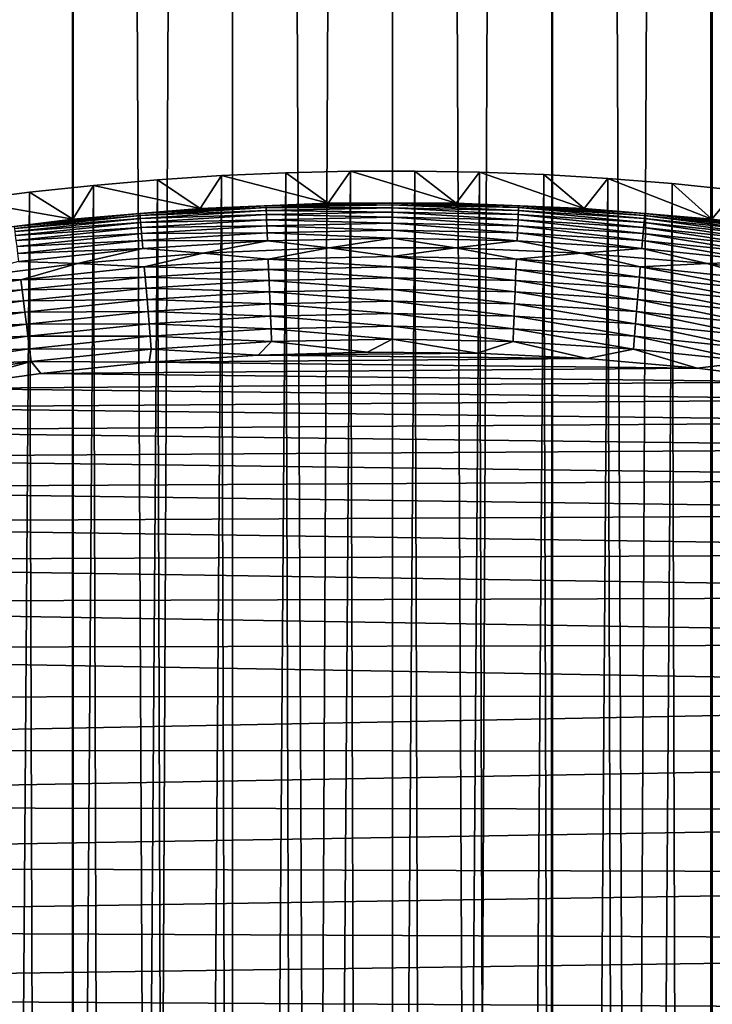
# Model space of a CAD drawing. Header units: millimetres. Extents: x -400 to 400, y -400 to 400.
# Tile 122 of 141: x -9 to 7, y 53 to 76. Entities that reach past the tile are written whole.
import ezdxf

# ---------------------------------------------------------------- set-up
doc = ezdxf.new("R2010")
doc.units = ezdxf.units.MM
doc.header["$LTSCALE"] = 33.374815
for name, color, linetype in [('1', 7, 'CONTINUOUS'), ('10', 7, 'CONTINUOUS'), ('11', 7, 'CONTINUOUS'), ('12', 7, 'CONTINUOUS'), ('2', 7, 'CONTINUOUS'), ('7', 7, 'CONTINUOUS'), ('9', 7, 'CONTINUOUS')]:
    doc.layers.add(name, color=color, linetype=linetype)

msp = doc.modelspace()

# ---------------------------------------------------------------- linework, layer by layer
at = {"layer": '1', "color": 7, "linetype": 'CONTINUOUS'}
for points in [[(-11.204, 399.843, -0.963), (-7.492, -399.93, -0.928), (-7.467, 399.93, -0.928), (-11.204, 399.843, -0.963)], [(-7.492, -399.93, -0.928), (-3.754, -399.982, -0.907), (-7.467, 399.93, -0.928), (-7.492, -399.93, -0.928)], [(-7.467, 399.93, -0.928), (-3.754, -399.982, -0.907), (-3.729, 399.983, -0.907), (-7.467, 399.93, -0.928)], [(-3.754, -399.982, -0.907), (-0.013, -400, -0.9), (-3.729, 399.983, -0.907), (-3.754, -399.982, -0.907)], [(-0.013, -400, -0.9), (0.013, 400, -0.9), (-3.729, 399.983, -0.907), (-0.013, -400, -0.9)], [(3.728, -399.983, -0.907), (0.013, 400, -0.9), (-0.013, -400, -0.9), (3.728, -399.983, -0.907)], [(3.754, 399.982, -0.907), (0.013, 400, -0.9), (3.728, -399.983, -0.907), (3.754, 399.982, -0.907)], [(7.467, -399.93, -0.928), (3.754, 399.982, -0.907), (3.728, -399.983, -0.907), (7.467, -399.93, -0.928)], [(7.493, 399.93, -0.928), (3.754, 399.982, -0.907), (7.467, -399.93, -0.928), (7.493, 399.93, -0.928)], [(11.204, -399.843, -0.963), (7.493, 399.93, -0.928), (7.467, -399.93, -0.928), (11.204, -399.843, -0.963)], [(-11.23, -399.843, -0.963), (-7.492, -399.93, -0.928), (-11.204, 399.843, -0.963), (-11.23, -399.843, -0.963)]]:
    msp.add_3dface(points, dxfattribs=at)
at = {"layer": '10', "color": 7, "linetype": 'CONTINUOUS'}
for points in [[(-3.137, 67.928, 48.5), (-5.686, 67.762, 48.5), (4.558, 67.847, 48.5), (-3.137, 67.928, 48.5)], [(-0.578, 67.998, 48.5), (-3.137, 67.928, 48.5), (1.988, 67.971, 48.5), (-0.578, 67.998, 48.5)], [(1.988, 67.971, 48.5), (-3.137, 67.928, 48.5), (4.558, 67.847, 48.5), (1.988, 67.971, 48.5)], [(-5.686, 67.762, 48.5), (-8.222, 67.501, 48.5), (7.127, 67.626, 48.5), (-5.686, 67.762, 48.5)], [(4.558, 67.847, 48.5), (-5.686, 67.762, 48.5), (7.127, 67.626, 48.5), (4.558, 67.847, 48.5)], [(-8.222, 67.501, 48.5), (-10.741, 67.147, 48.5), (9.694, 67.306, 48.5), (-8.222, 67.501, 48.5)], [(7.127, 67.626, 48.5), (-8.222, 67.501, 48.5), (9.694, 67.306, 48.5), (7.127, 67.626, 48.5)], [(9.694, 67.306, 48.5), (-10.741, 67.147, 48.5), (12.253, 66.887, 48.5), (9.694, 67.306, 48.5)], [(-10.741, 67.147, 48.5), (-13.24, 66.699, 48.5), (12.253, 66.887, 48.5), (-10.741, 67.147, 48.5)], [(12.253, 66.887, 48.5), (-13.24, 66.699, 48.5), (14.802, 66.37, 48.5), (12.253, 66.887, 48.5)], [(-13.24, 66.699, 48.5), (-15.717, 66.159, 48.5), (14.802, 66.37, 48.5), (-13.24, 66.699, 48.5)], [(14.802, 66.37, 48.5), (-15.717, 66.159, 48.5), (17.337, 65.753, 48.5), (14.802, 66.37, 48.5)], [(-15.717, 66.159, 48.5), (-18.167, 65.529, 48.5), (17.337, 65.753, 48.5), (-15.717, 66.159, 48.5)], [(17.337, 65.753, 48.5), (-18.167, 65.529, 48.5), (19.854, 65.037, 48.5), (17.337, 65.753, 48.5)], [(-18.167, 65.529, 48.5), (-20.589, 64.808, 48.5), (19.854, 65.037, 48.5), (-18.167, 65.529, 48.5)], [(19.854, 65.037, 48.5), (-20.589, 64.808, 48.5), (22.35, 64.222, 48.5), (19.854, 65.037, 48.5)], [(-20.589, 64.808, 48.5), (-22.979, 64, 48.5), (22.35, 64.222, 48.5), (-20.589, 64.808, 48.5)], [(22.35, 64.222, 48.5), (-22.979, 64, 48.5), (24.821, 63.308, 48.5), (22.35, 64.222, 48.5)], [(-22.979, 64, 48.5), (-25.335, 63.105, 48.5), (24.821, 63.308, 48.5), (-22.979, 64, 48.5)], [(-25.335, 63.105, 48.5), (-27.653, 62.124, 48.5), (27.263, 62.296, 48.5), (-25.335, 63.105, 48.5)], [(24.821, 63.308, 48.5), (-25.335, 63.105, 48.5), (27.263, 62.296, 48.5), (24.821, 63.308, 48.5)], [(27.263, 62.296, 48.5), (-27.653, 62.124, 48.5), (29.673, 61.185, 48.5), (27.263, 62.296, 48.5)], [(-27.653, 62.124, 48.5), (-29.93, 61.059, 48.5), (29.673, 61.185, 48.5), (-27.653, 62.124, 48.5)], [(-29.93, 61.059, 48.5), (-32.165, 59.912, 48.5), (32.045, 59.976, 48.5), (-29.93, 61.059, 48.5)], [(29.673, 61.185, 48.5), (-29.93, 61.059, 48.5), (32.045, 59.976, 48.5), (29.673, 61.185, 48.5)], [(-32.165, 59.912, 48.5), (-34.354, 58.684, 48.5), (32.045, 59.976, 48.5), (-32.165, 59.912, 48.5)], [(32.045, 59.976, 48.5), (-34.354, 58.684, 48.5), (34.378, 58.67, 48.5), (32.045, 59.976, 48.5)], [(-34.354, 58.684, 48.5), (-36.495, 57.377, 48.5), (34.378, 58.67, 48.5), (-34.354, 58.684, 48.5)], [(34.378, 58.67, 48.5), (-36.495, 57.377, 48.5), (36.665, 57.269, 48.5), (34.378, 58.67, 48.5)], [(-36.495, 57.377, 48.5), (-38.585, 55.993, 48.5), (36.665, 57.269, 48.5), (-36.495, 57.377, 48.5)], [(36.665, 57.269, 48.5), (-38.585, 55.993, 48.5), (38.905, 55.771, 48.5), (36.665, 57.269, 48.5)], [(-38.585, 55.993, 48.5), (-40.622, 54.534, 48.5), (38.905, 55.771, 48.5), (-38.585, 55.993, 48.5)], [(38.905, 55.771, 48.5), (-40.622, 54.534, 48.5), (41.092, 54.18, 48.5), (38.905, 55.771, 48.5)], [(-40.622, 54.534, 48.5), (-42.603, 53, 48.5), (41.092, 54.18, 48.5), (-40.622, 54.534, 48.5)], [(41.092, 54.18, 48.5), (-42.603, 53, 48.5), (43.223, 52.496, 48.5), (41.092, 54.18, 48.5)], [(-42.603, 53, 48.5), (-44.526, 51.396, 48.5), (43.223, 52.496, 48.5), (-42.603, 53, 48.5)]]:
    msp.add_3dface(points, dxfattribs=at)
at = {"layer": '11', "color": 7, "linetype": 'CONTINUOUS'}
for points in [[(-7.364, 70.068, 47.496), (-5.8, 69.991, 47.697), (-4.424, 70.314, 47.496), (-7.364, 70.068, 47.496)], [(-5.8, 69.991, 47.697), (-2.902, 70.171, 47.697), (-4.424, 70.314, 47.496), (-5.8, 69.991, 47.697)], [(-4.424, 70.314, 47.496), (-2.902, 70.171, 47.697), (-1.475, 70.438, 47.496), (-4.424, 70.314, 47.496)], [(-2.902, 70.171, 47.697), (0, 70.231, 47.697), (-1.475, 70.438, 47.496), (-2.902, 70.171, 47.697)], [(-2.902, 70.171, 47.697), (0, 69.99, 47.879), (0, 70.231, 47.697), (-2.902, 70.171, 47.697)], [(-1.475, 70.438, 47.496), (0, 70.231, 47.697), (1.475, 70.438, 47.496), (-1.475, 70.438, 47.496)], [(0, 70.231, 47.697), (2.902, 70.171, 47.697), (1.475, 70.438, 47.496), (0, 70.231, 47.697)], [(0, 69.99, 47.879), (2.892, 69.93, 47.879), (0, 70.231, 47.697), (0, 69.99, 47.879)], [(0, 70.231, 47.697), (2.892, 69.93, 47.879), (2.902, 70.171, 47.697), (0, 70.231, 47.697)], [(1.475, 70.438, 47.496), (2.902, 70.171, 47.697), (4.424, 70.314, 47.496), (1.475, 70.438, 47.496)], [(2.902, 70.171, 47.697), (5.8, 69.991, 47.697), (4.424, 70.314, 47.496), (2.902, 70.171, 47.697)], [(4.424, 70.314, 47.496), (5.8, 69.991, 47.697), (7.364, 70.068, 47.496), (4.424, 70.314, 47.496)], [(-10.292, 69.698, 47.496), (-8.687, 69.691, 47.697), (-7.364, 70.068, 47.496), (-10.292, 69.698, 47.496)], [(-8.687, 69.691, 47.697), (-5.8, 69.991, 47.697), (-7.364, 70.068, 47.496), (-8.687, 69.691, 47.697)], [(-8.687, 69.691, 47.697), (-5.78, 69.751, 47.879), (-5.8, 69.991, 47.697), (-8.687, 69.691, 47.697)], [(-5.8, 69.991, 47.697), (-2.892, 69.93, 47.879), (-2.902, 70.171, 47.697), (-5.8, 69.991, 47.697)], [(-5.78, 69.751, 47.879), (-2.892, 69.93, 47.879), (-5.8, 69.991, 47.697), (-5.78, 69.751, 47.879)], [(-2.892, 69.93, 47.879), (0, 69.99, 47.879), (-2.902, 70.171, 47.697), (-2.892, 69.93, 47.879)], [(-2.892, 69.93, 47.879), (0, 69.734, 48.04), (0, 69.99, 47.879), (-2.892, 69.93, 47.879)], [(0, 69.734, 48.04), (2.882, 69.674, 48.04), (0, 69.99, 47.879), (0, 69.734, 48.04)], [(0, 69.99, 47.879), (2.882, 69.674, 48.04), (2.892, 69.93, 47.879), (0, 69.99, 47.879)], [(2.892, 69.93, 47.879), (5.78, 69.751, 47.879), (2.902, 70.171, 47.697), (2.892, 69.93, 47.879)], [(2.902, 70.171, 47.697), (5.78, 69.751, 47.879), (5.8, 69.991, 47.697), (2.902, 70.171, 47.697)], [(5.78, 69.751, 47.879), (8.657, 69.452, 47.879), (5.8, 69.991, 47.697), (5.78, 69.751, 47.879)], [(5.8, 69.991, 47.697), (8.687, 69.691, 47.697), (7.364, 70.068, 47.496), (5.8, 69.991, 47.697)], [(5.8, 69.991, 47.697), (8.657, 69.452, 47.879), (8.687, 69.691, 47.697), (5.8, 69.991, 47.697)], [(7.364, 70.068, 47.496), (8.687, 69.691, 47.697), (10.292, 69.698, 47.496), (7.364, 70.068, 47.496)], [(-5.78, 69.751, 47.879), (-2.882, 69.674, 48.04), (-2.892, 69.93, 47.879), (-5.78, 69.751, 47.879)], [(-2.882, 69.674, 48.04), (0, 69.734, 48.04), (-2.892, 69.93, 47.879), (-2.882, 69.674, 48.04)], [(2.882, 69.674, 48.04), (5.759, 69.496, 48.04), (2.892, 69.93, 47.879), (2.882, 69.674, 48.04)], [(2.892, 69.93, 47.879), (5.759, 69.496, 48.04), (5.78, 69.751, 47.879), (2.892, 69.93, 47.879)], [(-11.56, 69.273, 47.697), (-8.687, 69.691, 47.697), (-10.292, 69.698, 47.496), (-11.56, 69.273, 47.697)], [(-11.56, 69.273, 47.697), (-8.657, 69.452, 47.879), (-8.687, 69.691, 47.697), (-11.56, 69.273, 47.697)], [(-8.657, 69.452, 47.879), (-5.78, 69.751, 47.879), (-8.687, 69.691, 47.697), (-8.657, 69.452, 47.879)], [(-8.657, 69.452, 47.879), (-5.759, 69.496, 48.04), (-5.78, 69.751, 47.879), (-8.657, 69.452, 47.879)], [(-5.759, 69.496, 48.04), (-2.882, 69.674, 48.04), (-5.78, 69.751, 47.879), (-5.759, 69.496, 48.04)], [(-5.759, 69.496, 48.04), (-2.871, 69.406, 48.179), (-2.882, 69.674, 48.04), (-5.759, 69.496, 48.04)], [(-2.882, 69.674, 48.04), (0, 69.465, 48.179), (0, 69.734, 48.04), (-2.882, 69.674, 48.04)], [(-2.871, 69.406, 48.179), (0, 69.465, 48.179), (-2.882, 69.674, 48.04), (-2.871, 69.406, 48.179)], [(0, 69.465, 48.179), (2.871, 69.406, 48.179), (0, 69.734, 48.04), (0, 69.465, 48.179)], [(0, 69.734, 48.04), (2.871, 69.406, 48.179), (2.882, 69.674, 48.04), (0, 69.734, 48.04)], [(2.871, 69.406, 48.179), (5.736, 69.228, 48.179), (2.882, 69.674, 48.04), (2.871, 69.406, 48.179)], [(2.882, 69.674, 48.04), (5.736, 69.228, 48.179), (5.759, 69.496, 48.04), (2.882, 69.674, 48.04)], [(5.759, 69.496, 48.04), (8.626, 69.198, 48.04), (5.78, 69.751, 47.879), (5.759, 69.496, 48.04)], [(5.78, 69.751, 47.879), (8.626, 69.198, 48.04), (8.657, 69.452, 47.879), (5.78, 69.751, 47.879)], [(-11.52, 69.035, 47.879), (-8.657, 69.452, 47.879), (-11.56, 69.273, 47.697), (-11.52, 69.035, 47.879)], [(-11.52, 69.035, 47.879), (-8.626, 69.198, 48.04), (-8.657, 69.452, 47.879), (-11.52, 69.035, 47.879)], [(-8.626, 69.198, 48.04), (-5.759, 69.496, 48.04), (-8.657, 69.452, 47.879), (-8.626, 69.198, 48.04)], [(-8.626, 69.198, 48.04), (-5.736, 69.228, 48.179), (-5.759, 69.496, 48.04), (-8.626, 69.198, 48.04)], [(-5.736, 69.228, 48.179), (-2.871, 69.406, 48.179), (-5.759, 69.496, 48.04), (-5.736, 69.228, 48.179)], [(-5.736, 69.228, 48.179), (-2.859, 69.126, 48.293), (-2.871, 69.406, 48.179), (-5.736, 69.228, 48.179)], [(-2.871, 69.406, 48.179), (0, 69.185, 48.293), (0, 69.465, 48.179), (-2.871, 69.406, 48.179)], [(-2.859, 69.126, 48.293), (0, 69.185, 48.293), (-2.871, 69.406, 48.179), (-2.859, 69.126, 48.293)], [(0, 69.185, 48.293), (2.859, 69.126, 48.293), (0, 69.465, 48.179), (0, 69.185, 48.293)], [(0, 69.465, 48.179), (2.859, 69.126, 48.293), (2.871, 69.406, 48.179), (0, 69.465, 48.179)], [(2.859, 69.126, 48.293), (5.713, 68.949, 48.293), (2.871, 69.406, 48.179), (2.859, 69.126, 48.293)], [(2.871, 69.406, 48.179), (5.713, 68.949, 48.293), (5.736, 69.228, 48.179), (2.871, 69.406, 48.179)], [(5.736, 69.228, 48.179), (8.592, 68.932, 48.179), (5.759, 69.496, 48.04), (5.736, 69.228, 48.179)], [(5.759, 69.496, 48.04), (8.592, 68.932, 48.179), (8.626, 69.198, 48.04), (5.759, 69.496, 48.04)], [(-11.478, 68.783, 48.04), (-8.626, 69.198, 48.04), (-11.52, 69.035, 47.879), (-11.478, 68.783, 48.04)], [(-11.478, 68.783, 48.04), (-8.592, 68.932, 48.179), (-8.626, 69.198, 48.04), (-11.478, 68.783, 48.04)], [(-8.592, 68.932, 48.179), (-5.736, 69.228, 48.179), (-8.626, 69.198, 48.04), (-8.592, 68.932, 48.179)], [(-8.592, 68.932, 48.179), (-5.713, 68.949, 48.293), (-5.736, 69.228, 48.179), (-8.592, 68.932, 48.179)], [(-5.713, 68.949, 48.293), (-2.859, 69.126, 48.293), (-5.736, 69.228, 48.179), (-5.713, 68.949, 48.293)], [(-5.713, 68.949, 48.293), (-2.847, 68.838, 48.383), (-2.859, 69.126, 48.293), (-5.713, 68.949, 48.293)], [(-2.859, 69.126, 48.293), (0, 68.897, 48.383), (0, 69.185, 48.293), (-2.859, 69.126, 48.293)], [(-2.847, 68.838, 48.383), (0, 68.897, 48.383), (-2.859, 69.126, 48.293), (-2.847, 68.838, 48.383)], [(0, 68.897, 48.383), (2.847, 68.838, 48.383), (0, 69.185, 48.293), (0, 68.897, 48.383)], [(0, 69.185, 48.293), (2.847, 68.838, 48.383), (2.859, 69.126, 48.293), (0, 69.185, 48.293)], [(2.847, 68.838, 48.383), (5.689, 68.662, 48.383), (2.859, 69.126, 48.293), (2.847, 68.838, 48.383)], [(2.859, 69.126, 48.293), (5.689, 68.662, 48.383), (5.713, 68.949, 48.293), (2.859, 69.126, 48.293)], [(5.713, 68.949, 48.293), (8.558, 68.654, 48.293), (5.736, 69.228, 48.179), (5.713, 68.949, 48.293)], [(5.736, 69.228, 48.179), (8.558, 68.654, 48.293), (8.592, 68.932, 48.179), (5.736, 69.228, 48.179)], [(-11.434, 68.518, 48.179), (-8.592, 68.932, 48.179), (-11.478, 68.783, 48.04), (-11.434, 68.518, 48.179)], [(-11.434, 68.518, 48.179), (-8.558, 68.654, 48.293), (-8.592, 68.932, 48.179), (-11.434, 68.518, 48.179)], [(-8.558, 68.654, 48.293), (-5.713, 68.949, 48.293), (-8.592, 68.932, 48.179), (-8.558, 68.654, 48.293)], [(-8.558, 68.654, 48.293), (-5.689, 68.662, 48.383), (-5.713, 68.949, 48.293), (-8.558, 68.654, 48.293)], [(-5.689, 68.662, 48.383), (-2.847, 68.838, 48.383), (-5.713, 68.949, 48.293), (-5.689, 68.662, 48.383)], [(-5.689, 68.662, 48.383), (-2.835, 68.543, 48.448), (-2.847, 68.838, 48.383), (-5.689, 68.662, 48.383)], [(-2.847, 68.838, 48.383), (0, 68.602, 48.448), (0, 68.897, 48.383), (-2.847, 68.838, 48.383)], [(-2.835, 68.543, 48.448), (0, 68.602, 48.448), (-2.847, 68.838, 48.383), (-2.835, 68.543, 48.448)], [(0, 68.602, 48.448), (2.835, 68.543, 48.448), (0, 68.897, 48.383), (0, 68.602, 48.448)], [(0, 68.897, 48.383), (2.835, 68.543, 48.448), (2.847, 68.838, 48.383), (0, 68.897, 48.383)], [(2.835, 68.543, 48.448), (5.665, 68.367, 48.448), (2.847, 68.838, 48.383), (2.835, 68.543, 48.448)], [(2.847, 68.838, 48.383), (5.665, 68.367, 48.448), (5.689, 68.662, 48.383), (2.847, 68.838, 48.383)], [(5.689, 68.662, 48.383), (8.522, 68.368, 48.383), (5.713, 68.949, 48.293), (5.689, 68.662, 48.383)], [(5.713, 68.949, 48.293), (8.522, 68.368, 48.383), (8.558, 68.654, 48.293), (5.713, 68.949, 48.293)], [(-11.388, 68.242, 48.293), (-8.558, 68.654, 48.293), (-11.434, 68.518, 48.179), (-11.388, 68.242, 48.293)], [(-11.388, 68.242, 48.293), (-8.522, 68.368, 48.383), (-8.558, 68.654, 48.293), (-11.388, 68.242, 48.293)], [(-8.522, 68.368, 48.383), (-5.689, 68.662, 48.383), (-8.558, 68.654, 48.293), (-8.522, 68.368, 48.383)], [(-8.522, 68.368, 48.383), (-5.665, 68.367, 48.448), (-5.689, 68.662, 48.383), (-8.522, 68.368, 48.383)], [(-5.665, 68.367, 48.448), (-2.835, 68.543, 48.448), (-5.689, 68.662, 48.383), (-5.665, 68.367, 48.448)], [(5.665, 68.367, 48.448), (8.486, 68.075, 48.448), (5.689, 68.662, 48.383), (5.665, 68.367, 48.448)], [(5.689, 68.662, 48.383), (8.486, 68.075, 48.448), (8.522, 68.368, 48.383), (5.689, 68.662, 48.383)], [(-5.665, 68.367, 48.448), (-2.823, 68.244, 48.487), (-2.835, 68.543, 48.448), (-5.665, 68.367, 48.448)], [(-2.835, 68.543, 48.448), (0, 68.302, 48.487), (0, 68.602, 48.448), (-2.835, 68.543, 48.448)], [(-2.823, 68.244, 48.487), (0, 68.302, 48.487), (-2.835, 68.543, 48.448), (-2.823, 68.244, 48.487)], [(0, 68.302, 48.487), (2.823, 68.244, 48.487), (0, 68.602, 48.448), (0, 68.302, 48.487)], [(0, 68.602, 48.448), (2.823, 68.244, 48.487), (2.835, 68.543, 48.448), (0, 68.602, 48.448)], [(2.823, 68.244, 48.487), (5.64, 68.069, 48.487), (2.835, 68.543, 48.448), (2.823, 68.244, 48.487)], [(2.835, 68.543, 48.448), (5.64, 68.069, 48.487), (5.665, 68.367, 48.448), (2.835, 68.543, 48.448)], [(-11.34, 67.957, 48.383), (-8.522, 68.368, 48.383), (-11.388, 68.242, 48.293), (-11.34, 67.957, 48.383)], [(-11.34, 67.957, 48.383), (-8.486, 68.075, 48.448), (-8.522, 68.368, 48.383), (-11.34, 67.957, 48.383)], [(-8.486, 68.075, 48.448), (-5.665, 68.367, 48.448), (-8.522, 68.368, 48.383), (-8.486, 68.075, 48.448)], [(-8.486, 68.075, 48.448), (-5.64, 68.069, 48.487), (-5.665, 68.367, 48.448), (-8.486, 68.075, 48.448)], [(-5.64, 68.069, 48.487), (-2.823, 68.244, 48.487), (-5.665, 68.367, 48.448), (-5.64, 68.069, 48.487)], [(-5.64, 68.069, 48.487), (-3.137, 67.928, 48.5), (-2.823, 68.244, 48.487), (-5.64, 68.069, 48.487)], [(-3.137, 67.928, 48.5), (-0.578, 67.998, 48.5), (-2.823, 68.244, 48.487), (-3.137, 67.928, 48.5)], [(-2.823, 68.244, 48.487), (-0.578, 67.998, 48.5), (0, 68.302, 48.487), (-2.823, 68.244, 48.487)], [(-0.578, 67.998, 48.5), (1.988, 67.971, 48.5), (0, 68.302, 48.487), (-0.578, 67.998, 48.5)], [(0, 68.302, 48.487), (1.988, 67.971, 48.5), (2.823, 68.244, 48.487), (0, 68.302, 48.487)], [(1.988, 67.971, 48.5), (4.558, 67.847, 48.5), (2.823, 68.244, 48.487), (1.988, 67.971, 48.5)], [(2.823, 68.244, 48.487), (4.558, 67.847, 48.5), (5.64, 68.069, 48.487), (2.823, 68.244, 48.487)], [(5.64, 68.069, 48.487), (8.448, 67.777, 48.487), (5.665, 68.367, 48.448), (5.64, 68.069, 48.487)], [(5.665, 68.367, 48.448), (8.448, 67.777, 48.487), (8.486, 68.075, 48.448), (5.665, 68.367, 48.448)], [(-11.291, 67.666, 48.448), (-8.486, 68.075, 48.448), (-11.34, 67.957, 48.383), (-11.291, 67.666, 48.448)], [(-11.291, 67.666, 48.448), (-8.448, 67.777, 48.487), (-8.486, 68.075, 48.448), (-11.291, 67.666, 48.448)], [(-8.448, 67.777, 48.487), (-5.64, 68.069, 48.487), (-8.486, 68.075, 48.448), (-8.448, 67.777, 48.487)], [(-8.448, 67.777, 48.487), (-5.686, 67.762, 48.5), (-5.64, 68.069, 48.487), (-8.448, 67.777, 48.487)], [(-5.686, 67.762, 48.5), (-3.137, 67.928, 48.5), (-5.64, 68.069, 48.487), (-5.686, 67.762, 48.5)], [(4.558, 67.847, 48.5), (7.127, 67.626, 48.5), (5.64, 68.069, 48.487), (4.558, 67.847, 48.5)], [(5.64, 68.069, 48.487), (7.127, 67.626, 48.5), (8.448, 67.777, 48.487), (5.64, 68.069, 48.487)], [(-11.242, 67.37, 48.487), (-8.448, 67.777, 48.487), (-11.291, 67.666, 48.448), (-11.242, 67.37, 48.487)], [(-11.242, 67.37, 48.487), (-10.741, 67.147, 48.5), (-8.448, 67.777, 48.487), (-11.242, 67.37, 48.487)], [(-10.741, 67.147, 48.5), (-8.222, 67.501, 48.5), (-8.448, 67.777, 48.487), (-10.741, 67.147, 48.5)], [(-8.222, 67.501, 48.5), (-5.686, 67.762, 48.5), (-8.448, 67.777, 48.487), (-8.222, 67.501, 48.5)], [(7.127, 67.626, 48.5), (9.694, 67.306, 48.5), (8.448, 67.777, 48.487), (7.127, 67.626, 48.5)]]:
    msp.add_3dface(points, dxfattribs=at)
at = {"layer": '12', "color": 7, "linetype": 'CONTINUOUS'}
for points in [[(-2.954, 71.421, 45.36), (-4.49, 71.359, 45.061), (-5.903, 71.238, 45.36), (-2.954, 71.421, 45.36)], [(-2.954, 71.421, 45.36), (-5.903, 71.238, 45.36), (-2.952, 71.377, 45.659), (-2.954, 71.421, 45.36)], [(-5.903, 71.238, 45.36), (-5.899, 71.194, 45.659), (-2.952, 71.377, 45.659), (-5.903, 71.238, 45.36)], [(-5.899, 71.194, 45.659), (-2.949, 71.307, 45.953), (-2.952, 71.377, 45.659), (-5.899, 71.194, 45.659)], [(-1.497, 71.484, 45.061), (-4.49, 71.359, 45.061), (-2.954, 71.421, 45.36), (-1.497, 71.484, 45.061)], [(0, 71.482, 45.36), (-1.497, 71.484, 45.061), (-2.954, 71.421, 45.36), (0, 71.482, 45.36)], [(0, 71.482, 45.36), (-2.954, 71.421, 45.36), (0, 71.438, 45.659), (0, 71.482, 45.36)], [(-2.954, 71.421, 45.36), (-2.952, 71.377, 45.659), (0, 71.438, 45.659), (-2.954, 71.421, 45.36)], [(-2.952, 71.377, 45.659), (0, 71.368, 45.953), (0, 71.438, 45.659), (-2.952, 71.377, 45.659)], [(-2.949, 71.307, 45.953), (0, 71.368, 45.953), (-2.952, 71.377, 45.659), (-2.949, 71.307, 45.953)], [(1.497, 71.484, 45.061), (-1.497, 71.484, 45.061), (0, 71.482, 45.36), (1.497, 71.484, 45.061)], [(2.954, 71.421, 45.36), (1.497, 71.484, 45.061), (0, 71.482, 45.36), (2.954, 71.421, 45.36)], [(2.954, 71.421, 45.36), (0, 71.482, 45.36), (2.952, 71.377, 45.659), (2.954, 71.421, 45.36)], [(0, 71.482, 45.36), (0, 71.438, 45.659), (2.952, 71.377, 45.659), (0, 71.482, 45.36)], [(0, 71.368, 45.953), (2.949, 71.307, 45.953), (0, 71.438, 45.659), (0, 71.368, 45.953)], [(0, 71.438, 45.659), (2.949, 71.307, 45.953), (2.952, 71.377, 45.659), (0, 71.438, 45.659)], [(4.49, 71.359, 45.061), (1.497, 71.484, 45.061), (2.954, 71.421, 45.36), (4.49, 71.359, 45.061)], [(2.949, 71.307, 45.953), (5.894, 71.124, 45.953), (2.952, 71.377, 45.659), (2.949, 71.307, 45.953)], [(2.954, 71.421, 45.36), (2.952, 71.377, 45.659), (5.899, 71.194, 45.659), (2.954, 71.421, 45.36)], [(2.952, 71.377, 45.659), (5.894, 71.124, 45.953), (5.899, 71.194, 45.659), (2.952, 71.377, 45.659)], [(5.903, 71.238, 45.36), (4.49, 71.359, 45.061), (2.954, 71.421, 45.36), (5.903, 71.238, 45.36)], [(5.903, 71.238, 45.36), (2.954, 71.421, 45.36), (5.899, 71.194, 45.659), (5.903, 71.238, 45.36)], [(-5.903, 71.238, 45.36), (-7.474, 71.108, 45.061), (-8.842, 70.933, 45.36), (-5.903, 71.238, 45.36)], [(-5.903, 71.238, 45.36), (-8.842, 70.933, 45.36), (-5.899, 71.194, 45.659), (-5.903, 71.238, 45.36)], [(-8.842, 70.933, 45.36), (-8.836, 70.889, 45.659), (-5.899, 71.194, 45.659), (-8.842, 70.933, 45.36)], [(-8.836, 70.889, 45.659), (-5.894, 71.124, 45.953), (-5.899, 71.194, 45.659), (-8.836, 70.889, 45.659)], [(-4.49, 71.359, 45.061), (-7.474, 71.108, 45.061), (-5.903, 71.238, 45.36), (-4.49, 71.359, 45.061)], [(-5.894, 71.124, 45.953), (-2.949, 71.307, 45.953), (-5.899, 71.194, 45.659), (-5.894, 71.124, 45.953)], [(-5.894, 71.124, 45.953), (-2.945, 71.212, 46.24), (-2.949, 71.307, 45.953), (-5.894, 71.124, 45.953)], [(-5.886, 71.03, 46.24), (-2.945, 71.212, 46.24), (-5.894, 71.124, 45.953), (-5.886, 71.03, 46.24)], [(-5.886, 71.03, 46.24), (-2.94, 71.093, 46.518), (-2.945, 71.212, 46.24), (-5.886, 71.03, 46.24)], [(-2.949, 71.307, 45.953), (0, 71.273, 46.24), (0, 71.368, 45.953), (-2.949, 71.307, 45.953)], [(-2.945, 71.212, 46.24), (0, 71.273, 46.24), (-2.949, 71.307, 45.953), (-2.945, 71.212, 46.24)], [(-2.945, 71.212, 46.24), (0, 71.154, 46.518), (0, 71.273, 46.24), (-2.945, 71.212, 46.24)], [(-2.94, 71.093, 46.518), (0, 71.154, 46.518), (-2.945, 71.212, 46.24), (-2.94, 71.093, 46.518)], [(-2.94, 71.093, 46.518), (0, 71.011, 46.785), (0, 71.154, 46.518), (-2.94, 71.093, 46.518)], [(0, 71.273, 46.24), (2.945, 71.212, 46.24), (0, 71.368, 45.953), (0, 71.273, 46.24)], [(0, 71.368, 45.953), (2.945, 71.212, 46.24), (2.949, 71.307, 45.953), (0, 71.368, 45.953)], [(0, 71.154, 46.518), (2.94, 71.093, 46.518), (0, 71.273, 46.24), (0, 71.154, 46.518)], [(0, 71.273, 46.24), (2.94, 71.093, 46.518), (2.945, 71.212, 46.24), (0, 71.273, 46.24)], [(0, 71.011, 46.785), (2.935, 70.95, 46.785), (0, 71.154, 46.518), (0, 71.011, 46.785)], [(0, 71.154, 46.518), (2.935, 70.95, 46.785), (2.94, 71.093, 46.518), (0, 71.154, 46.518)], [(2.94, 71.093, 46.518), (5.876, 70.911, 46.518), (2.945, 71.212, 46.24), (2.94, 71.093, 46.518)], [(2.945, 71.212, 46.24), (5.886, 71.03, 46.24), (2.949, 71.307, 45.953), (2.945, 71.212, 46.24)], [(2.945, 71.212, 46.24), (5.876, 70.911, 46.518), (5.886, 71.03, 46.24), (2.945, 71.212, 46.24)], [(2.949, 71.307, 45.953), (5.886, 71.03, 46.24), (5.894, 71.124, 45.953), (2.949, 71.307, 45.953)], [(7.474, 71.108, 45.061), (4.49, 71.359, 45.061), (5.903, 71.238, 45.36), (7.474, 71.108, 45.061)], [(5.894, 71.124, 45.953), (8.828, 70.82, 45.953), (5.899, 71.194, 45.659), (5.894, 71.124, 45.953)], [(5.903, 71.238, 45.36), (5.899, 71.194, 45.659), (8.836, 70.889, 45.659), (5.903, 71.238, 45.36)], [(5.899, 71.194, 45.659), (8.828, 70.82, 45.953), (8.836, 70.889, 45.659), (5.899, 71.194, 45.659)], [(8.842, 70.933, 45.36), (7.474, 71.108, 45.061), (5.903, 71.238, 45.36), (8.842, 70.933, 45.36)], [(8.842, 70.933, 45.36), (5.903, 71.238, 45.36), (8.836, 70.889, 45.659), (8.842, 70.933, 45.36)], [(-7.474, 71.108, 45.061), (-10.445, 70.733, 45.061), (-8.842, 70.933, 45.36), (-7.474, 71.108, 45.061)], [(-8.828, 70.82, 45.953), (-5.894, 71.124, 45.953), (-8.836, 70.889, 45.659), (-8.828, 70.82, 45.953)], [(-8.828, 70.82, 45.953), (-5.886, 71.03, 46.24), (-5.894, 71.124, 45.953), (-8.828, 70.82, 45.953)], [(-8.816, 70.726, 46.24), (-5.886, 71.03, 46.24), (-8.828, 70.82, 45.953), (-8.816, 70.726, 46.24)], [(-8.816, 70.726, 46.24), (-5.876, 70.911, 46.518), (-5.886, 71.03, 46.24), (-8.816, 70.726, 46.24)], [(-8.801, 70.607, 46.518), (-5.876, 70.911, 46.518), (-8.816, 70.726, 46.24), (-8.801, 70.607, 46.518)], [(-8.801, 70.607, 46.518), (-5.864, 70.769, 46.785), (-5.876, 70.911, 46.518), (-8.801, 70.607, 46.518)], [(-5.876, 70.911, 46.518), (-2.94, 71.093, 46.518), (-5.886, 71.03, 46.24), (-5.876, 70.911, 46.518)], [(-5.876, 70.911, 46.518), (-2.935, 70.95, 46.785), (-2.94, 71.093, 46.518), (-5.876, 70.911, 46.518)], [(-5.864, 70.769, 46.785), (-2.935, 70.95, 46.785), (-5.876, 70.911, 46.518), (-5.864, 70.769, 46.785)], [(-5.864, 70.769, 46.785), (-2.928, 70.785, 47.038), (-2.935, 70.95, 46.785), (-5.864, 70.769, 46.785)], [(-2.935, 70.95, 46.785), (0, 71.011, 46.785), (-2.94, 71.093, 46.518), (-2.935, 70.95, 46.785)], [(-2.935, 70.95, 46.785), (0, 70.846, 47.038), (0, 71.011, 46.785), (-2.935, 70.95, 46.785)], [(-2.928, 70.785, 47.038), (0, 70.846, 47.038), (-2.935, 70.95, 46.785), (-2.928, 70.785, 47.038)], [(0, 70.846, 47.038), (2.928, 70.785, 47.038), (0, 71.011, 46.785), (0, 70.846, 47.038)], [(0, 71.011, 46.785), (2.928, 70.785, 47.038), (2.935, 70.95, 46.785), (0, 71.011, 46.785)], [(2.928, 70.785, 47.038), (5.85, 70.604, 47.038), (2.935, 70.95, 46.785), (2.928, 70.785, 47.038)], [(2.935, 70.95, 46.785), (5.864, 70.769, 46.785), (2.94, 71.093, 46.518), (2.935, 70.95, 46.785)], [(2.935, 70.95, 46.785), (5.85, 70.604, 47.038), (5.864, 70.769, 46.785), (2.935, 70.95, 46.785)], [(2.94, 71.093, 46.518), (5.864, 70.769, 46.785), (5.876, 70.911, 46.518), (2.94, 71.093, 46.518)], [(5.864, 70.769, 46.785), (8.784, 70.466, 46.785), (5.876, 70.911, 46.518), (5.864, 70.769, 46.785)], [(5.876, 70.911, 46.518), (8.801, 70.607, 46.518), (5.886, 71.03, 46.24), (5.876, 70.911, 46.518)], [(5.876, 70.911, 46.518), (8.784, 70.466, 46.785), (8.801, 70.607, 46.518), (5.876, 70.911, 46.518)], [(5.886, 71.03, 46.24), (8.816, 70.726, 46.24), (5.894, 71.124, 45.953), (5.886, 71.03, 46.24)], [(5.886, 71.03, 46.24), (8.801, 70.607, 46.518), (8.816, 70.726, 46.24), (5.886, 71.03, 46.24)], [(5.894, 71.124, 45.953), (8.816, 70.726, 46.24), (8.828, 70.82, 45.953), (5.894, 71.124, 45.953)], [(10.445, 70.733, 45.061), (7.474, 71.108, 45.061), (8.842, 70.933, 45.36), (10.445, 70.733, 45.061)], [(-8.784, 70.466, 46.785), (-5.864, 70.769, 46.785), (-8.801, 70.607, 46.518), (-8.784, 70.466, 46.785)], [(-8.784, 70.466, 46.785), (-5.85, 70.604, 47.038), (-5.864, 70.769, 46.785), (-8.784, 70.466, 46.785)], [(-5.85, 70.604, 47.038), (-2.928, 70.785, 47.038), (-5.864, 70.769, 46.785), (-5.85, 70.604, 47.038)], [(-5.85, 70.604, 47.038), (-2.92, 70.599, 47.276), (-2.928, 70.785, 47.038), (-5.85, 70.604, 47.038)], [(-2.928, 70.785, 47.038), (0, 70.66, 47.276), (0, 70.846, 47.038), (-2.928, 70.785, 47.038)], [(-2.92, 70.599, 47.276), (0, 70.66, 47.276), (-2.928, 70.785, 47.038), (-2.92, 70.599, 47.276)], [(0, 70.66, 47.276), (2.92, 70.599, 47.276), (0, 70.846, 47.038), (0, 70.66, 47.276)], [(0, 70.846, 47.038), (2.92, 70.599, 47.276), (2.928, 70.785, 47.038), (0, 70.846, 47.038)], [(2.92, 70.599, 47.276), (5.835, 70.418, 47.276), (2.928, 70.785, 47.038), (2.92, 70.599, 47.276)], [(2.928, 70.785, 47.038), (5.835, 70.418, 47.276), (5.85, 70.604, 47.038), (2.928, 70.785, 47.038)], [(5.85, 70.604, 47.038), (8.763, 70.302, 47.038), (5.864, 70.769, 46.785), (5.85, 70.604, 47.038)], [(5.864, 70.769, 46.785), (8.763, 70.302, 47.038), (8.784, 70.466, 46.785), (5.864, 70.769, 46.785)], [(-8.763, 70.302, 47.038), (-5.85, 70.604, 47.038), (-8.784, 70.466, 46.785), (-8.763, 70.302, 47.038)], [(-8.763, 70.302, 47.038), (-5.835, 70.418, 47.276), (-5.85, 70.604, 47.038), (-8.763, 70.302, 47.038)], [(-5.835, 70.418, 47.276), (-2.92, 70.599, 47.276), (-5.85, 70.604, 47.038), (-5.835, 70.418, 47.276)], [(-5.835, 70.418, 47.276), (-4.424, 70.314, 47.496), (-2.92, 70.599, 47.276), (-5.835, 70.418, 47.276)], [(-4.424, 70.314, 47.496), (-1.475, 70.438, 47.496), (-2.92, 70.599, 47.276), (-4.424, 70.314, 47.496)], [(-2.92, 70.599, 47.276), (-1.475, 70.438, 47.496), (0, 70.66, 47.276), (-2.92, 70.599, 47.276)], [(-1.475, 70.438, 47.496), (1.475, 70.438, 47.496), (0, 70.66, 47.276), (-1.475, 70.438, 47.496)], [(0, 70.66, 47.276), (1.475, 70.438, 47.496), (2.92, 70.599, 47.276), (0, 70.66, 47.276)], [(1.475, 70.438, 47.496), (4.424, 70.314, 47.496), (2.92, 70.599, 47.276), (1.475, 70.438, 47.496)], [(2.92, 70.599, 47.276), (4.424, 70.314, 47.496), (5.835, 70.418, 47.276), (2.92, 70.599, 47.276)], [(5.835, 70.418, 47.276), (8.74, 70.117, 47.276), (5.85, 70.604, 47.038), (5.835, 70.418, 47.276)], [(5.85, 70.604, 47.038), (8.74, 70.117, 47.276), (8.763, 70.302, 47.038), (5.85, 70.604, 47.038)], [(-8.74, 70.117, 47.276), (-5.835, 70.418, 47.276), (-8.763, 70.302, 47.038), (-8.74, 70.117, 47.276)], [(-8.74, 70.117, 47.276), (-7.364, 70.068, 47.496), (-5.835, 70.418, 47.276), (-8.74, 70.117, 47.276)], [(-7.364, 70.068, 47.496), (-4.424, 70.314, 47.496), (-5.835, 70.418, 47.276), (-7.364, 70.068, 47.496)], [(4.424, 70.314, 47.496), (7.364, 70.068, 47.496), (5.835, 70.418, 47.276), (4.424, 70.314, 47.496)], [(5.835, 70.418, 47.276), (7.364, 70.068, 47.496), (8.74, 70.117, 47.276), (5.835, 70.418, 47.276)], [(-10.292, 69.698, 47.496), (-7.364, 70.068, 47.496), (-8.74, 70.117, 47.276), (-10.292, 69.698, 47.496)], [(7.364, 70.068, 47.496), (10.292, 69.698, 47.496), (8.74, 70.117, 47.276), (7.364, 70.068, 47.496)]]:
    msp.add_3dface(points, dxfattribs=at)
at = {"layer": '2', "color": 7, "linetype": 'CONTINUOUS'}
for points in [[(-11.186, 399.843, -2.463), (-7.455, 399.93, -2.428), (-11.212, -399.843, -2.463), (-11.186, 399.843, -2.463)], [(-11.212, -399.843, -2.463), (-7.455, 399.93, -2.428), (-7.481, -399.93, -2.428), (-11.212, -399.843, -2.463)], [(-7.455, 399.93, -2.428), (-3.723, 399.983, -2.407), (-7.481, -399.93, -2.428), (-7.455, 399.93, -2.428)], [(-7.481, -399.93, -2.428), (-3.723, 399.983, -2.407), (-3.748, -399.982, -2.407), (-7.481, -399.93, -2.428)], [(-3.723, 399.983, -2.407), (0.013, 400, -2.4), (-3.748, -399.982, -2.407), (-3.723, 399.983, -2.407)], [(-3.748, -399.982, -2.407), (0.013, 400, -2.4), (-0.013, -400, -2.4), (-3.748, -399.982, -2.407)], [(-0.013, -400, -2.4), (0.013, 400, -2.4), (3.735, 399.983, -2.407), (-0.013, -400, -2.4)], [(3.715, -399.983, -2.407), (-0.013, -400, -2.4), (3.735, 399.983, -2.407), (3.715, -399.983, -2.407)], [(7.457, 399.93, -2.428), (3.715, -399.983, -2.407), (3.735, 399.983, -2.407), (7.457, 399.93, -2.428)], [(7.44, -399.931, -2.428), (3.715, -399.983, -2.407), (7.457, 399.93, -2.428), (7.44, -399.931, -2.428)], [(11.18, 399.843, -2.462), (7.44, -399.931, -2.428), (7.457, 399.93, -2.428), (11.18, 399.843, -2.462)], [(11.163, -399.844, -2.463), (7.44, -399.931, -2.428), (11.18, 399.843, -2.462), (11.163, -399.844, -2.463)]]:
    msp.add_3dface(points, dxfattribs=at)
at = {"layer": '7', "color": 7, "linetype": 'CONTINUOUS'}
for points in [[(-3.991, 72.124, 2.991), (-5.493, 72.025, 2.982), (-4.49, 71.359, 45.061), (-3.991, 72.124, 2.991)], [(-1.497, 71.484, 45.061), (-3.991, 72.124, 2.991), (-4.49, 71.359, 45.061), (-1.497, 71.484, 45.061)], [(-2.486, 72.191, 2.996), (-3.991, 72.124, 2.991), (-1.497, 71.484, 45.061), (-2.486, 72.191, 2.996)], [(-0.979, 72.227, 2.999), (-2.486, 72.191, 2.996), (-1.497, 71.484, 45.061), (-0.979, 72.227, 2.999)], [(1.497, 71.484, 45.061), (-0.979, 72.227, 2.999), (-1.497, 71.484, 45.061), (1.497, 71.484, 45.061)], [(0.528, 72.232, 3), (-0.979, 72.227, 2.999), (1.497, 71.484, 45.061), (0.528, 72.232, 3)], [(2.036, 72.205, 2.997), (0.528, 72.232, 3), (1.497, 71.484, 45.061), (2.036, 72.205, 2.997)], [(4.49, 71.359, 45.061), (2.036, 72.205, 2.997), (1.497, 71.484, 45.061), (4.49, 71.359, 45.061)], [(3.542, 72.147, 2.993), (2.036, 72.205, 2.997), (4.49, 71.359, 45.061), (3.542, 72.147, 2.993)], [(5.044, 72.058, 2.985), (3.542, 72.147, 2.993), (4.49, 71.359, 45.061), (5.044, 72.058, 2.985)], [(-6.99, 71.895, 2.971), (-8.485, 71.735, 2.958), (-7.474, 71.108, 45.061), (-6.99, 71.895, 2.971)], [(-4.49, 71.359, 45.061), (-6.99, 71.895, 2.971), (-7.474, 71.108, 45.061), (-4.49, 71.359, 45.061)], [(-5.493, 72.025, 2.982), (-6.99, 71.895, 2.971), (-4.49, 71.359, 45.061), (-5.493, 72.025, 2.982)], [(7.474, 71.108, 45.061), (5.044, 72.058, 2.985), (4.49, 71.359, 45.061), (7.474, 71.108, 45.061)], [(6.542, 71.938, 2.975), (5.044, 72.058, 2.985), (7.474, 71.108, 45.061), (6.542, 71.938, 2.975)], [(8.036, 71.786, 2.962), (6.542, 71.938, 2.975), (7.474, 71.108, 45.061), (8.036, 71.786, 2.962)], [(-8.485, 71.735, 2.958), (-9.977, 71.543, 2.941), (-7.474, 71.108, 45.061), (-8.485, 71.735, 2.958)], [(10.445, 70.733, 45.061), (8.036, 71.786, 2.962), (7.474, 71.108, 45.061), (10.445, 70.733, 45.061)], [(-7.474, 71.108, 45.061), (-9.977, 71.543, 2.941), (-10.445, 70.733, 45.061), (-7.474, 71.108, 45.061)]]:
    msp.add_3dface(points, dxfattribs=at)
at = {"layer": '9', "color": 7, "linetype": 'CONTINUOUS'}
for points in [[(-5.493, 72.025, 2.982), (-3.991, 72.124, 2.991), (-5.036, -72.058, 2.985), (-5.493, 72.025, 2.982)], [(-3.991, 72.124, 2.991), (-3.534, -72.148, 2.993), (-5.036, -72.058, 2.985), (-3.991, 72.124, 2.991)], [(-3.991, 72.124, 2.991), (-2.486, 72.191, 2.996), (-3.534, -72.148, 2.993), (-3.991, 72.124, 2.991)], [(-2.486, 72.191, 2.996), (-2.03, -72.205, 2.997), (-3.534, -72.148, 2.993), (-2.486, 72.191, 2.996)], [(-2.486, 72.191, 2.996), (-0.979, 72.227, 2.999), (-2.03, -72.205, 2.997), (-2.486, 72.191, 2.996)], [(-0.979, 72.227, 2.999), (-0.525, -72.232, 3), (-2.03, -72.205, 2.997), (-0.979, 72.227, 2.999)], [(-0.979, 72.227, 2.999), (0.528, 72.232, 3), (-0.525, -72.232, 3), (-0.979, 72.227, 2.999)], [(0.528, 72.232, 3), (0.981, -72.227, 2.999), (-0.525, -72.232, 3), (0.528, 72.232, 3)], [(0.528, 72.232, 3), (2.036, 72.205, 2.997), (0.981, -72.227, 2.999), (0.528, 72.232, 3)], [(2.036, 72.205, 2.997), (2.486, -72.191, 2.996), (0.981, -72.227, 2.999), (2.036, 72.205, 2.997)], [(2.036, 72.205, 2.997), (3.542, 72.147, 2.993), (2.486, -72.191, 2.996), (2.036, 72.205, 2.997)], [(3.542, 72.147, 2.993), (3.989, -72.124, 2.991), (2.486, -72.191, 2.996), (3.542, 72.147, 2.993)], [(3.542, 72.147, 2.993), (5.044, 72.058, 2.985), (3.989, -72.124, 2.991), (3.542, 72.147, 2.993)], [(-8.485, 71.735, 2.958), (-6.99, 71.895, 2.971), (-8.035, -71.786, 2.962), (-8.485, 71.735, 2.958)], [(-6.99, 71.895, 2.971), (-6.537, -71.938, 2.975), (-8.035, -71.786, 2.962), (-6.99, 71.895, 2.971)], [(-6.99, 71.895, 2.971), (-5.493, 72.025, 2.982), (-6.537, -71.938, 2.975), (-6.99, 71.895, 2.971)], [(-5.493, 72.025, 2.982), (-5.036, -72.058, 2.985), (-6.537, -71.938, 2.975), (-5.493, 72.025, 2.982)], [(5.044, 72.058, 2.985), (5.491, -72.025, 2.982), (3.989, -72.124, 2.991), (5.044, 72.058, 2.985)], [(5.044, 72.058, 2.985), (6.542, 71.938, 2.975), (5.491, -72.025, 2.982), (5.044, 72.058, 2.985)], [(6.542, 71.938, 2.975), (6.991, -71.895, 2.971), (5.491, -72.025, 2.982), (6.542, 71.938, 2.975)], [(6.542, 71.938, 2.975), (8.036, 71.786, 2.962), (6.991, -71.895, 2.971), (6.542, 71.938, 2.975)], [(-9.977, 71.543, 2.941), (-8.485, 71.735, 2.958), (-9.529, -71.604, 2.946), (-9.977, 71.543, 2.941)], [(-8.485, 71.735, 2.958), (-8.035, -71.786, 2.962), (-9.529, -71.604, 2.946), (-8.485, 71.735, 2.958)], [(8.036, 71.786, 2.962), (8.488, -71.734, 2.958), (6.991, -71.895, 2.971), (8.036, 71.786, 2.962)]]:
    msp.add_3dface(points, dxfattribs=at)

doc.saveas('drawing.dxf')
